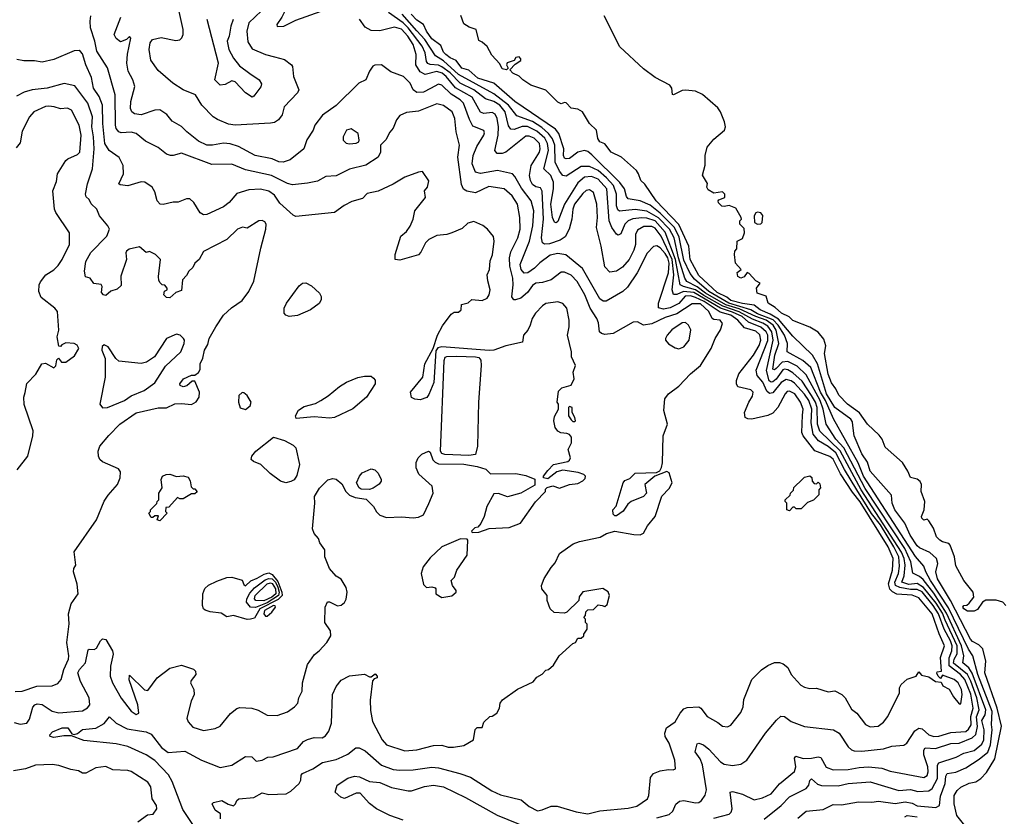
# Model space of a CAD drawing. Extents: x 2210602 to 2357277, y 510288 to 673808.
# Tile 214 of 256: x 2309441 to 2315304, y 554460 to 559203. Entities that reach past the tile are written whole.
import ezdxf

# ---------------------------------------------------------------- set-up
doc = ezdxf.new("R2010")
doc.units = 0

msp = doc.modelspace()

# ---------------------------------------------------------------- linework, layer by layer
at = {"layer": '0CON05XD'}
for points in [[(2310975, 559162.5), (2311015, 559164), (2311085, 559200), (2311236, 559254), (2311266.2, 559275), (2311294.5, 559385), (2311296.7, 559455), (2311267.9, 559525), (2311215, 559575.5), (2311185, 559574), (2311156, 559545), (2311137.5, 559495), (2311079.2, 559405), (2311035.8, 559285), (2311002.9, 559217.1), (2310973.3, 559175), (2310975, 559162.5)], [(2310880.6, 559255), (2310805.6, 559185), (2310793.6, 559135), (2310800.2, 559070.2), (2310825, 559030), (2310905, 558995.7), (2310957.7, 558982.3), (2311017.5, 558965), (2311060, 558935), (2311066.2, 558925), (2311072, 558865), (2311103.3, 558785), (2311095, 558767.5), (2311016.2, 558685), (2311004.3, 558635.7), (2310983.2, 558606.8), (2310958.7, 558591.3), (2310935, 558586.9), (2310725, 558575.6), (2310685, 558581.9), (2310618.7, 558608.7), (2310594, 558625), (2310525.8, 558695), (2310488.8, 558755), (2310415, 558786), (2310354, 558825), (2310265, 558900), (2310222.7, 558962.7), (2310212.5, 559025), (2310218.8, 559065), (2310232.5, 559085), (2310283.9, 559096.1), (2310371.7, 559078.3), (2310395, 559083.3), (2310406.7, 559095), (2310413.8, 559115), (2310414, 559145), (2310391.4, 559251.4)], [(2314155.5, 556965), (2314100.6, 557050.6), (2314045, 557101.2), (2314015, 557119.3), (2313995, 557123.3), (2313985, 557118.9), (2313945, 557062.8), (2313925, 557046.5), (2313915, 557045.3), (2313903.8, 557053.8), (2313887.7, 557115), (2313927.6, 557295), (2313919.6, 557345), (2313895, 557379.3), (2313866.7, 557396.7), (2313805, 557419.2), (2313725, 557464.4), (2313628.2, 557498.2), (2313515, 557561.1), (2313465, 557595.7), (2313393.6, 557613.6), (2313374.2, 557624.2), (2313347.1, 557775), (2313285, 557938.6), (2313225, 558004.5), (2313175, 558022.2), (2313145, 558024.3), (2313092.3, 558017.7), (2313063.7, 558006.3), (2313045.4, 557985), (2313021.3, 557928.7), (2313005, 557920.8), (2312995, 557927.1), (2312966.2, 557965), (2312950.8, 558005), (2312937.1, 558195), (2312885, 558252.8), (2312845, 558269.7), (2312804.8, 558265.2), (2312765, 558230.9), (2312684.6, 558105), (2312645, 558001.2), (2312635, 557993.8), (2312625, 557996.7), (2312613.9, 558025), (2312603.1, 558105), (2312620.3, 558195), (2312620.3, 558235), (2312604.8, 558274.8), (2312561.8, 558315), (2312589.1, 558425), (2312584.8, 558465), (2312567.8, 558497.8), (2312519.5, 558539.5), (2312465, 558566.2), (2312433.8, 558566.2), (2312385, 558549.5), (2312365, 558551.4), (2312351.9, 558571.9), (2312331.2, 558655), (2312300.9, 558695), (2312265, 558716.6), (2312215, 558731.3), (2312145, 558786.1), (2312064.6, 558824.6), (2312005, 558885.6), (2311955, 558922.3), (2311935, 558932), (2311885.8, 558935.8), (2311872.1, 558942.1), (2311863.3, 558955), (2311854.8, 559005), (2311837.8, 559045), (2311754.8, 559155), (2311725, 559184), (2311636.6, 559246.6)], [(2312910, 555715), (2312925, 555710), (2312938.3, 555721.7), (2312953.3, 555775), (2312945, 555797.5), (2312913.9, 555816.1), (2312794.1, 555795.9), (2312773, 555767), (2312770, 555745), (2312700, 555675), (2312685, 555670), (2312623, 555673), (2312600, 555695), (2312582.5, 555745), (2312582.5, 555775), (2312551.2, 555815), (2312548.8, 555835), (2312564.3, 555875.7), (2312605, 555941.2), (2312630, 555970), (2312655.9, 556024.1), (2312737.3, 556082.7), (2312775, 556097.1), (2312897.3, 556122.7), (2312935, 556143.8), (2312985, 556157.5), (2313097.3, 556137.3), (2313135, 556137.1), (2313155, 556146), (2313180.3, 556189.7), (2313224.2, 556245.8), (2313263.9, 556366.1), (2313308.3, 556411.7), (2313326.2, 556445), (2313307.5, 556505), (2313295, 556512.5), (2313223.9, 556486.1), (2313163.6, 556436.4), (2313172.5, 556385), (2313156.1, 556363.9), (2313082.5, 556335), (2313062, 556318), (2313035, 556277.5), (2312995, 556250), (2312985, 556250), (2312975, 556260), (2312973.3, 556285), (2312993.3, 556306.7), (2313034.3, 556445.7), (2313045, 556460), (2313075, 556472.5), (2313105, 556502.5), (2313232.9, 556507.1), (2313252.7, 556517.3), (2313263.6, 556536.4), (2313269.5, 556565), (2313273.5, 556726.5), (2313297.5, 556795), (2313277, 556877), (2313281.8, 556945), (2313305, 556976), (2313365, 557022), (2313435, 557093.8), (2313495.9, 557144.1), (2313559.2, 557245), (2313583.3, 557305), (2313613.9, 557356.1), (2313626.2, 557395), (2313612.5, 557415), (2313575, 557417.5), (2313565, 557424), (2313545, 557466.6), (2313495, 557510.6), (2313445, 557512.1), (2313355, 557452.1), (2313285, 557429.5), (2313205, 557391.8), (2313155, 557384.3), (2313120, 557405), (2313095, 557402), (2312975, 557335.7), (2312925, 557328), (2312905, 557333.8), (2312894.4, 557344.4), (2312888.3, 557398.3), (2312878.6, 557425), (2312837.1, 557485), (2312806.2, 557565), (2312760.8, 557645), (2312725, 557681.2), (2312685, 557698.9), (2312665, 557699.2), (2312605, 557653.5), (2312555, 557637.5), (2312515, 557633.6), (2312495, 557621.1), (2312465, 557579.4), (2312425.8, 557545), (2312394.2, 557534.2), (2312383.3, 557535), (2312372.2, 557552.2), (2312379.6, 557625), (2312377.1, 557665), (2312360, 557735), (2312357.3, 557785), (2312365, 557820), (2312406.4, 557905), (2312421.2, 557955), (2312420, 558025), (2312404.6, 558104.6), (2312373.1, 558155), (2312325, 558196.9), (2312235, 558209.4), (2312155, 558173.1), (2312103, 558183), (2312083.5, 558193.5), (2312072, 558222), (2312050, 558385), (2312060, 558455), (2312040, 558535), (2312033.1, 558615), (2312015.7, 558655), (2311965, 558691.9), (2311925, 558701.1), (2311815, 558657.5), (2311745, 558650.8), (2311705, 558633.3), (2311685, 558606.7), (2311665, 558556.2), (2311645, 558533.8), (2311622.1, 558487.9), (2311590, 558455), (2311590, 558415), (2311576.7, 558385), (2311502.7, 558337.3), (2311405, 558313.8), (2311325, 558274.2), (2311265, 558270), (2311215, 558242), (2311155, 558228.8), (2311065, 558220), (2311035, 558227.5), (2310941.2, 558275), (2310785, 558309.5), (2310705, 558343.1), (2310585, 558341.2), (2310405, 558407.5), (2310355, 558393.8), (2310340, 558395), (2310315, 558403.3), (2310265, 558441.2), (2310190.3, 558480.3), (2310135, 558525.7), (2310105.9, 558534.1), (2310045, 558529.2), (2310031.2, 558535), (2310015.6, 558555), (2310010.8, 558575), (2310009.5, 558755), (2309965, 558916.2), (2309901.2, 559015), (2309889.5, 559075), (2309863.1, 559155), (2309860, 559195), (2309865.8, 559225)], [(2311361.2, 554815), (2311395, 554830.8), (2311442.3, 554867.7), (2311462, 554868), (2311499.3, 554849.3), (2311595.4, 554765.4), (2311665, 554739.4), (2311705.6, 554734.4), (2311785, 554736.7), (2311895, 554752.9), (2311935, 554748.1), (2312062.5, 554715), (2312125, 554694.3), (2312252.6, 554612.6), (2312305, 554587.5), (2312427.9, 554557.9), (2312475, 554518), (2312525, 554494), (2312551.7, 554498.3), (2312605, 554520), (2312641.7, 554521.7), (2312755, 554486.2), (2312825, 554474.3), (2312895, 554492.5), (2313065, 554508.1), (2313115, 554520), (2313178.8, 554565), (2313188, 554585), (2313197.7, 554692.3), (2313215, 554716.2), (2313255, 554731.2), (2313305, 554740), (2313333, 554737), (2313347, 554743), (2313341.2, 554795), (2313308.8, 554895), (2313283.8, 554935), (2313282, 554955), (2313292.7, 554987.3), (2313345, 555023.8), (2313373.8, 555075), (2313395, 555100), (2313415, 555108.8), (2313485, 555111.2), (2313496.7, 555105), (2313534.2, 555054.2), (2313598.3, 555018.3), (2313625, 554996.7), (2313655, 554993.3), (2313675, 555003.3), (2313735, 555077.5), (2313748.3, 555111.7), (2313753.8, 555155), (2313801.2, 555275), (2313857.3, 555332.7), (2313895, 555358.8), (2313935, 555376), (2313965.9, 555375.9), (2313987.7, 555367.7), (2314015.6, 555345.6), (2314034.5, 555304.5), (2314070, 555265), (2314092.1, 555242.1), (2314115, 555228.8), (2314145, 555221.2), (2314185, 555223.8), (2314255, 555202), (2314295, 555208), (2314335.8, 555185.8), (2314356.2, 555165), (2314395, 555098.8), (2314426, 555075), (2314477.9, 555007.9), (2314505, 554992.5), (2314552.3, 554997.7), (2314585, 555021.2), (2314610, 555055), (2314680, 555195), (2314680, 555225), (2314690, 555245), (2314725, 555277.5), (2314780, 555295), (2314795, 555320), (2314811.7, 555301.7), (2314855, 555290), (2314895, 555262.5), (2314928.3, 555258.3), (2314937, 555237), (2314976.4, 555216.4), (2315001.7, 555171.7), (2315035, 555130), (2315045, 555130), (2315053.8, 555185), (2315048.1, 555215), (2315030, 555255), (2315006.2, 555275), (2314935, 555300), (2314925, 555280), (2314910, 555295), (2314903, 555313), (2314905, 555320), (2314930, 555325), (2314924, 555405), (2314947.9, 555475), (2314916.4, 555546.4), (2314875, 555666.5), (2314795, 555761.5), (2314755, 555776.7), (2314665, 555783.8), (2314637.4, 555797.4), (2314623, 555813), (2314614.7, 555845), (2314637.4, 555925), (2314641.4, 555995), (2314612.1, 556065), (2314445, 556332.8), (2314399.9, 556389.9), (2314329, 556499), (2314285, 556586.2), (2314265, 556603.2), (2314176.2, 556636.2), (2314106.9, 556725), (2314099.2, 556745), (2314101.5, 556848.5), (2314105.4, 556885), (2314090.4, 556925), (2314056.9, 556975), (2314025, 556992.1), (2314011.4, 556988.6), (2313998.2, 556975), (2313955.4, 556895), (2313925, 556860.5), (2313895, 556846.9), (2313800, 556825), (2313775.9, 556825.9), (2313760, 556835), (2313757.5, 556865), (2313782.5, 556925), (2313805, 556961.2), (2313808.9, 556985), (2313795, 557000), (2313718.1, 557018.1), (2313709.2, 557035), (2313709.4, 557055), (2313723.1, 557095), (2313810.4, 557205), (2313845, 557263.3), (2313853.5, 557295), (2313847.5, 557327.5), (2313825, 557348.8), (2313757.5, 557367.5), (2313717.9, 557415), (2313675, 557443.9), (2313612.5, 557462.5), (2313516.2, 557525), (2313465, 557549.9), (2313435, 557558.1), (2313403.4, 557556.6), (2313365, 557513.5), (2313315, 557487.8), (2313275, 557480), (2313245, 557486.7), (2313245.6, 557515), (2313303.5, 557695), (2313307.5, 557752.5), (2313300.3, 557785), (2313285, 557811.7), (2313255, 557845.3), (2313235, 557857.5), (2313215, 557853.1), (2313177.2, 557812.8), (2313118.5, 557695), (2313060.1, 557609.9), (2313032.9, 557585), (2312933.2, 557526.8), (2312915, 557526.9), (2312895, 557540.8), (2312792.4, 557722.4), (2312693.4, 557803.4), (2312645, 557811.3), (2312599.3, 557800.7), (2312537.5, 557755), (2312506.2, 557723.8), (2312466.2, 557695), (2312445, 557694.3), (2312427.1, 557715), (2312420.5, 557745), (2312477.3, 557885), (2312497.3, 557975), (2312502.7, 558065), (2312486.2, 558125), (2312429.2, 558199.2), (2312390.2, 558270.2), (2312375.4, 558285.4), (2312286.1, 558306.1), (2312185, 558288.2), (2312155, 558295.8), (2312135.5, 558345), (2312140.4, 558395), (2312162.3, 558447.7), (2312205.6, 558515), (2312209.4, 558529.4), (2312205, 558543.3), (2312140, 558570), (2312118.7, 558608.7), (2312084.5, 558705), (2312064.4, 558725), (2312009.7, 558759.7), (2311955, 558812.9), (2311935, 558818.6), (2311887.3, 558792.7), (2311845, 558770.5), (2311805, 558769.2), (2311784.5, 558784.5), (2311765.5, 558825.5), (2311726.7, 558865), (2311651.7, 558891.7), (2311595, 558933.3), (2311555, 558932.5), (2311543.6, 558926.4), (2311523.9, 558896.1), (2311502.5, 558845), (2311460, 558825), (2311325, 558691.2), (2311244, 558635), (2311198.8, 558575), (2311188, 558545), (2311151.4, 558488.6), (2311133.3, 558435), (2311052.3, 558367.7), (2311010, 558355), (2310985, 558356), (2310945, 558374), (2310843.3, 558395), (2310745, 558448.6), (2310695, 558462.9), (2310655, 558466.9), (2310590, 558455), (2310555, 558455.5), (2310505, 558480), (2310436.2, 558535), (2310405, 558566.2), (2310348.3, 558598.3), (2310318.3, 558638.3), (2310275, 558666.2), (2310245.9, 558664.1), (2310165, 558635.6), (2310125, 558641.9), (2310109.2, 558655), (2310101.4, 558675), (2310103.3, 558715), (2310126.9, 558805), (2310115.5, 558845.5), (2310087, 558897), (2310080, 558945), (2310082.4, 558997.6), (2310103, 559093), (2310095, 559102.5), (2310076.7, 559085), (2310041.7, 559071.7), (2310015, 559090), (2310003.3, 559115), (2310042.7, 559217.3)], [(2310711.5, 559205), (2310697.5, 559165), (2310688.6, 559105), (2310675.7, 559074.3), (2310686.3, 559026.3), (2310713.7, 558973.7), (2310749.1, 558929.1), (2310811.7, 558881.7), (2310866.7, 558845), (2310880.7, 558820.7), (2310877.3, 558802.7), (2310835, 558747.5), (2310825, 558742.5), (2310785, 558766.7), (2310725, 558832), (2310705, 558838), (2310665, 558816.2), (2310635, 558813.8), (2310602.5, 558845), (2310624.3, 558945), (2310557.5, 559205)], [(2313501.2, 554555), (2313523, 554587), (2313531.2, 554618.8), (2313506.8, 554766.8), (2313492.4, 554802.4), (2313464.2, 554845), (2313475, 554892.5), (2313485, 554896.2), (2313513.8, 554885), (2313545, 554860), (2313614, 554785), (2313635, 554770.8), (2313685, 554762), (2313735, 554771.2), (2313771.2, 554795), (2313881.2, 554955), (2313946.8, 555033.2), (2313973.6, 555056.4), (2313995, 555053.8), (2314035, 555024), (2314115, 554996), (2314287.5, 554975), (2314320, 554955), (2314375, 554873.8), (2314395, 554856.2), (2314410.9, 554850.9), (2314455, 554847.5), (2314585, 554862.9), (2314635, 554877.5), (2314705, 554883.8), (2314724.2, 554895.8), (2314771.5, 554968.5), (2314795, 554984.4), (2314815, 554982.2), (2314855, 554945.4), (2314885, 554935.3), (2314915, 554938.2), (2314985, 554958.8), (2315075, 554965.9), (2315091.6, 554978.4), (2315106.2, 555005), (2315105.2, 555055), (2315117.6, 555105), (2315105, 555187.5), (2315069.1, 555275), (2315043.8, 555305), (2314975.8, 555355.8), (2314975.9, 555404.1), (2314991, 555445), (2314993.8, 555475), (2314984.1, 555505), (2314945.8, 555575), (2314911.3, 555665), (2314881, 555715), (2314815, 555796.5), (2314785, 555810.5), (2314745, 555810.1), (2314681.9, 555821.9), (2314656.9, 555835), (2314651.9, 555855), (2314673.3, 555905), (2314679.7, 555949.7), (2314675.1, 556005), (2314645.4, 556065), (2314566.4, 556195), (2314514, 556264), (2314425.9, 556405), (2314352.9, 556525), (2314301.6, 556625), (2314255, 556662.2), (2314198, 556695), (2314166.1, 556735), (2314153.4, 556803.4), (2314157.1, 556885), (2314139.4, 556935), (2314115, 556973.1), (2314055, 557040), (2314035, 557053.7), (2314005, 557061.3), (2313975, 557044), (2313925, 556982.5), (2313905, 556978.5), (2313890.7, 556990.7), (2313865.5, 557045.5), (2313832.9, 557085), (2313826.9, 557116.9), (2313896.2, 557293.8), (2313896.8, 557325), (2313886.7, 557345), (2313855, 557372.8), (2313781.6, 557401.6), (2313743.3, 557435), (2313685, 557462.6), (2313614.8, 557484.8), (2313455, 557579.2), (2313394.4, 557585.6), (2313355, 557567.6), (2313335, 557567.8), (2313326.7, 557595), (2313336.6, 557685), (2313327.1, 557775), (2313260.8, 557915), (2313225, 557961.8), (2313205, 557972.5), (2313158.1, 557971.9), (2313119.1, 557950.9), (2313107.5, 557925), (2313107.5, 557865), (2313098.3, 557831.7), (2313069.4, 557775), (2313029.8, 557730.2), (2312995, 557706), (2312955, 557700), (2312925, 557732.5), (2312904.2, 557855), (2312876.7, 557965), (2312881.1, 558025), (2312877.5, 558105), (2312857.1, 558175), (2312835, 558190.8), (2312815, 558185.7), (2312795, 558167.8), (2312745.3, 558104.7), (2312733.9, 558075), (2312729.1, 558015), (2312713.5, 557955), (2312689.3, 557910.7), (2312659.1, 557890.9), (2312595, 557867.7), (2312566.4, 557866.4), (2312554.6, 557874.6), (2312548.9, 557905), (2312561, 558015), (2312552.5, 558182.5), (2312541.4, 558201.4), (2312515, 558207.5), (2312495, 558221.4), (2312481.8, 558245), (2312476.2, 558275), (2312486.2, 558335), (2312535.9, 558415), (2312541.2, 558435), (2312536.6, 558465), (2312505, 558496.7), (2312475, 558510.3), (2312455, 558508.9), (2312335, 558414.4), (2312315, 558405.7), (2312285, 558406.2), (2312270.8, 558425), (2312289.6, 558515), (2312291.6, 558565), (2312284.7, 558614.7), (2312271.4, 558641.4), (2312255, 558650.6), (2312205, 558644.5), (2312185, 558652.5), (2312135, 558741.8), (2312036.3, 558796.3), (2311981.2, 558865), (2311956.1, 558885), (2311925, 558893.8), (2311855, 558877.3), (2311825, 558892.1), (2311800.7, 558935), (2311802.2, 558995), (2311784.7, 559055), (2311752.8, 559105), (2311715, 559145.8), (2311672.4, 559157.6), (2311586.6, 559136.6), (2311535, 559138.9), (2311497.5, 559157.5), (2311465.4, 559205.4)], [(2313875, 554443.1), (2313974.7, 554525.3), (2314025, 554575.6), (2314125, 554626.9), (2314140.5, 554645), (2314146.1, 554673.9), (2314155, 554683.3), (2314191.9, 554651.9), (2314214.6, 554644.6), (2314315, 554642.5), (2314375, 554655.4), (2314505.4, 554665.4), (2314675, 554613.8), (2314745, 554619.5), (2314788.6, 554608.6), (2314855, 554612.3), (2314875, 554625.6), (2314905.8, 554685), (2314905.9, 554764.1), (2314915, 554779.1), (2315017.7, 554812.3), (2315063.8, 554836.2), (2315125, 554852.5), (2315171, 554889), (2315181.6, 554915), (2315183.5, 554975), (2315169.5, 555030.5), (2315189.7, 555065), (2315194, 555095), (2315113, 555313), (2315093.6, 555343.6), (2315057.1, 555375), (2315063.4, 555415), (2315049.5, 555475), (2314959.8, 555669.8), (2314885, 555789.6), (2314820.5, 555870.5), (2314798.2, 555888.2), (2314758.8, 555908.8), (2314747.2, 555975), (2314711, 556055), (2314475, 556411.4), (2314349.2, 556655), (2314301.7, 556705), (2314244.2, 556795), (2314225.6, 556885), (2314207.6, 556935), (2314125, 557087.7), (2314070.1, 557140.1), (2314015, 557168.6), (2313980.4, 557165), (2313945, 557125.4), (2313935, 557117.9), (2313925, 557122), (2313937.3, 557205), (2313962.1, 557275), (2313946.1, 557353.9), (2313926.8, 557385), (2313885, 557414.2), (2313824.2, 557435), (2313725, 557480.9), (2313646.3, 557506.3), (2313525, 557574.1), (2313475, 557613.3), (2313414.3, 557644.3), (2313401.9, 557665), (2313364.9, 557785), (2313337.9, 557905), (2313310, 557955), (2313245, 558023.2), (2313175, 558063.5), (2313105, 558072.2), (2313012.4, 558062.4), (2313001.9, 558071.9), (2312994.2, 558095), (2312994.3, 558164.3), (2312977, 558215), (2312935, 558261.9), (2312885, 558305.8), (2312835, 558328.8), (2312785, 558328.2), (2312695, 558270.8), (2312675, 558275.6), (2312655, 558301.9), (2312629.1, 558355), (2312627.1, 558455), (2312613.4, 558493.4), (2312590.5, 558525), (2312550.9, 558560.9), (2312495, 558596.8), (2312400.8, 558630.8), (2312352.1, 558695), (2312265, 558761.4), (2312055, 558877.3), (2311965, 558957.8), (2311917.7, 558987.7), (2311853.2, 559085), (2311805.8, 559135.8), (2311718.8, 559235)], [(2314075, 554450), (2314125, 554492), (2314225, 554501.9), (2314285, 554530.8), (2314335, 554528.9), (2314435, 554545.7), (2314515, 554544.4), (2314555, 554551.1), (2314655, 554537.5), (2314713.1, 554546.9), (2314755, 554539.1), (2314785, 554522.5), (2314896.7, 554513.3), (2314917.5, 554525), (2314925, 554580), (2314950.9, 554655), (2314955, 554698.8), (2314963.2, 554715), (2315015.9, 554724.1), (2315075, 554750), (2315155, 554800), (2315206.7, 554843.3), (2315220.9, 554885), (2315232.5, 554975), (2315227.7, 555007.7), (2315231.2, 555085), (2315146.2, 555305), (2315116.1, 555415), (2315090, 555455), (2314971.1, 555701.1), (2314863.7, 555865), (2314835.8, 555915), (2314825, 555950), (2314775, 556006.2), (2314465, 556484.7), (2314433, 556565), (2314286.6, 556826.6), (2314238.6, 556935), (2314209.5, 556985), (2314152.3, 557132.3), (2314104.8, 557174.8), (2314011.4, 557225), (2314012.7, 557275), (2313995.7, 557325.7), (2313957.6, 557385), (2313926.7, 557416.7), (2313835, 557452.8), (2313795, 557476.5), (2313662.7, 557515), (2313544.8, 557585), (2313458.8, 557658.8), (2313432.7, 557692.7), (2313395, 557771.5), (2313367.6, 557907.6), (2313340.2, 557965), (2313255, 558051.7), (2313195, 558097.9), (2313136.4, 558123.6), (2313065, 558137.1), (2313055, 558151.2), (2313042.5, 558195), (2313014.1, 558234.1), (2312847.7, 558397.7), (2312825, 558418.2), (2312805, 558423.5), (2312765, 558414.4), (2312715, 558377.3), (2312695, 558373.8), (2312685, 558379.4), (2312678.8, 558395), (2312680.5, 558435), (2312651.2, 558525), (2312631, 558551), (2312389.6, 558715), (2312265.3, 558825.3), (2312170, 558855), (2312115, 558903.4), (2312074.5, 558915), (2312040.8, 558960.8), (2312005, 558975.4), (2311977.9, 558995), (2311965, 559009.4), (2311948.9, 559048.9), (2311895, 559089.5), (2311863.2, 559135), (2311845.3, 559175.3), (2311805, 559200.4), (2311772.4, 559235)], [(2315068.8, 554405), (2315020.9, 554465), (2315004.5, 554535), (2315005.7, 554585), (2315024, 554615), (2315045, 554633.8), (2315095, 554657.5), (2315135, 554665.8), (2315165, 554685.8), (2315198.9, 554721.1), (2315247.9, 554802.1), (2315287.9, 554997.9), (2315261.1, 555105), (2315188, 555315), (2315193.8, 555385), (2315176.5, 555456.5), (2315151.9, 555481.9), (2315115, 555501.5), (2315102.8, 555515), (2314984.3, 555744.3), (2314906.9, 555875), (2314895.4, 555915), (2314907.3, 555965), (2314900.5, 555995), (2314860.9, 556030.9), (2314798.4, 556058.4), (2314785, 556071.1), (2314744.1, 556135), (2314711.5, 556205), (2314651.5, 556285), (2314636.5, 556325), (2314632.3, 556372.3), (2314504.8, 556514.8), (2314489.4, 556569.4), (2314455, 556619.2), (2314409.5, 556725), (2314402, 556788), (2314399.8, 556809.8), (2314390.5, 556825), (2314295, 556894.7), (2314245.5, 556975), (2314191.4, 557155), (2314161.8, 557205), (2314045, 557319.1), (2313960.1, 557420.1), (2313910.7, 557450.7), (2313850, 557475), (2313814.2, 557504.2), (2313745, 557513), (2313675, 557531.9), (2313651.3, 557551.3), (2313595, 557578.4), (2313485, 557680.7), (2313434.2, 557775), (2313424.8, 557854.8), (2313365, 557983.7), (2313231.6, 558125), (2313163, 558223), (2313138.8, 558245), (2313125.9, 558285.9), (2313113.3, 558305), (2313024.1, 558384.1), (2312963.3, 558415), (2312925, 558463.3), (2312895, 558476.7), (2312884.2, 558495), (2312876.7, 558545), (2312834, 558585), (2312792.5, 558655), (2312765, 558670), (2312725, 558676.7), (2312695, 558707.5), (2312685, 558710), (2312665, 558702.5), (2312645, 558712.5), (2312575, 558783.3), (2312485, 558812.5), (2312436.7, 558845), (2312416.1, 558866.1), (2312377.5, 558885), (2312360, 558905), (2312391.7, 558938.3), (2312425, 558960), (2312425, 558970), (2312415, 558982.5), (2312395, 558977.5), (2312385, 558960), (2312343.6, 558946.4), (2312340, 558935), (2312350, 558915), (2312340, 558905), (2312315, 558910), (2312300.7, 558940.7), (2312252.7, 558992.7), (2312225, 559042.5), (2312195, 559070), (2312175, 559080), (2312160, 559145), (2312118.3, 559158.3), (2312085, 559177.5), (2312068.3, 559228.3)], [(2315314, 555715), (2315294.5, 555734.5), (2315255, 555748.1), (2315193, 555747), (2315174.3, 555735.7), (2315145, 555692.5), (2315125, 555682.5), (2315085, 555682.5), (2315063.8, 555695), (2315057.5, 555705), (2315062.5, 555715), (2315081.7, 555718.3), (2315095, 555730), (2315123.3, 555765), (2315118.8, 555795), (2315063.8, 555863.8), (2315015, 555952.5), (2315007.5, 556005), (2314980.8, 556075), (2314974.3, 556084.3), (2314935, 556094.2), (2314920, 556105), (2314900, 556125), (2314882.5, 556175), (2314855, 556220), (2314845, 556230), (2314825, 556222.5), (2314812.5, 556235), (2314810, 556245), (2314827.5, 556285), (2314830, 556335), (2314808.8, 556395), (2314810, 556435), (2314803.6, 556453.6), (2314785, 556467.5), (2314745, 556477.5), (2314730, 556515), (2314697.1, 556567.1), (2314595, 556657.5), (2314576.7, 556705), (2314559.3, 556729.3), (2314490, 556795), (2314441.5, 556861.5), (2314370, 556915), (2314317.7, 556967.7), (2314300.8, 557005), (2314275, 557041.2), (2314255, 557093.3), (2314233.1, 557215), (2314240.9, 557260.9), (2314230.3, 557300.3), (2314195, 557342), (2314145, 557372), (2314045, 557412.5), (2314023.9, 557433.9), (2313978, 557455), (2313939.3, 557489.3), (2313898, 557515), (2313885, 557557.5), (2313832.5, 557575), (2313827.5, 557605), (2313850, 557635), (2313825, 557647.5), (2313785, 557692.5), (2313773, 557697), (2313755, 557672.5), (2313736.1, 557663.9), (2313716.7, 557675), (2313713, 557697), (2313737.5, 557715), (2313703, 557753), (2313697.5, 557805), (2313700, 557825), (2313711.7, 557838.3), (2313712.5, 557885), (2313745, 557900), (2313756.4, 557933.6), (2313755, 557960), (2313730, 557985), (2313730, 558005), (2313740, 558015), (2313737.5, 558025), (2313705, 558080), (2313665, 558097.5), (2313635, 558090), (2313623, 558093), (2313601.7, 558111.7), (2313600, 558125), (2313605, 558130), (2313640, 558145), (2313640, 558165), (2313625, 558177.5), (2313575, 558170), (2313540.7, 558190.7), (2313533.3, 558205), (2313537, 558227), (2313506.4, 558276.4), (2313522.5, 558337.5), (2313521.8, 558395), (2313535, 558443.8), (2313575, 558491.4), (2313638.2, 558545), (2313644, 558565), (2313637.3, 558595), (2313614.6, 558654.6), (2313598.3, 558678.3), (2313507.8, 558757.8), (2313465, 558776.9), (2313405, 558783.8), (2313385, 558782.3), (2313335, 558756), (2313328.3, 558758.3), (2313324.4, 558795), (2313312.3, 558812.3), (2313225, 558858.5), (2313155, 558910.4), (2313015, 559041.1), (2312920.6, 559225)], [(2309483.3, 555015), (2309500.5, 555039.5), (2309519.8, 555110.2), (2309531.9, 555125), (2309545, 555130.4), (2309575, 555126.4), (2309635, 555085.6), (2309673.4, 555076.6), (2309815, 555088), (2309845, 555106.2), (2309858.6, 555125), (2309854.4, 555165), (2309803.3, 555263.3), (2309787.3, 555315), (2309796.7, 555335), (2309832.2, 555375), (2309848.8, 555451.2), (2309855, 555456.2), (2309885, 555454.2), (2309898.3, 555461.7), (2309922, 555505), (2309935, 555517.5), (2309955, 555512.5), (2309992.9, 555445), (2309997.5, 555425), (2309981.9, 555355), (2309980, 555295), (2309993.1, 555255), (2310045, 555163.8), (2310105, 555085.8), (2310135, 555067.5), (2310150.8, 555075), (2310145.3, 555125), (2310092.4, 555272.4), (2310095, 555300), (2310185, 555214), (2310205, 555208.8), (2310260, 555285), (2310335, 555342.9), (2310405, 555360), (2310475.5, 555335.5), (2310488, 555325), (2310489.2, 555305), (2310461.3, 555268.7), (2310457.5, 555255), (2310478.8, 555215), (2310480, 555185), (2310461.4, 555145), (2310436, 555045), (2310445, 555023.3), (2310471.4, 554991.4), (2310535, 554970.8), (2310605, 554984), (2310635, 554996.2), (2310696.8, 555073.2), (2310735, 555102.5), (2310752.1, 555107.9), (2310822.5, 555105), (2310861.7, 555091.7), (2310915, 555062.9), (2310975, 555061.4), (2311036.7, 555083.3), (2311078.3, 555111.7), (2311098, 555135), (2311104, 555165), (2311122.5, 555205), (2311126, 555255), (2311155.9, 555364.1), (2311195.8, 555424.2), (2311225, 555446.2), (2311270, 555495), (2311293.3, 555535), (2311292.5, 555565), (2311257.5, 555615), (2311260, 555705), (2311273.3, 555736.7), (2311285, 555737.5), (2311333.6, 555713.6), (2311355, 555716.7), (2311375.8, 555734.2), (2311385, 555752.5), (2311391.2, 555795), (2311385, 555822.5), (2311355, 555872.5), (2311325, 555890), (2311285.6, 555935.6), (2311258, 556005), (2311257.7, 556047.7), (2311229.3, 556089.3), (2311220, 556115), (2311195, 556143.3), (2311185, 556172.5), (2311199.2, 556325), (2311196.2, 556365), (2311225.9, 556414.1), (2311276.4, 556463.6), (2311305, 556471.2), (2311325, 556466.7), (2311359.3, 556439.3), (2311382.5, 556395), (2311405, 556372.5), (2311438.3, 556358.3), (2311505, 556347.5), (2311547.5, 556305), (2311565, 556272.5), (2311585, 556252.5), (2311625, 556238.8), (2311715, 556244), (2311785, 556238), (2311815, 556241.2), (2311846.2, 556255), (2311878, 556322), (2311903.3, 556385), (2311896.7, 556425), (2311817, 556497), (2311801.2, 556535), (2311802.3, 556567.7), (2311813.3, 556595), (2311835, 556616.7), (2311875, 556633.3), (2311885, 556627.5), (2311902.1, 556582.1), (2311915, 556568), (2311935, 556559.2), (2312085, 556557.8), (2312165, 556543.3), (2312217, 556527), (2312245, 556500), (2312395, 556500.8), (2312455, 556490), (2312508.3, 556468.3), (2312508.3, 556431.7), (2312425, 556383.8), (2312345, 556362.5), (2312291.7, 556381.7), (2312265, 556380), (2312222.5, 556305), (2312207.5, 556245), (2312187, 556203), (2312168.3, 556181.7), (2312151.7, 556178.3), (2312131.7, 556158.3), (2312135, 556150), (2312175, 556152.5), (2312237, 556173), (2312355, 556180), (2312423.6, 556206.4), (2312512.5, 556332.5), (2312572.5, 556395), (2312572.5, 556407.5), (2312581.7, 556418.3), (2312615, 556427.5), (2312655, 556414), (2312715, 556436.7), (2312765, 556442), (2312795, 556457.5), (2312808.3, 556471.7), (2312810, 556485), (2312800, 556495), (2312767, 556507), (2312675, 556521.2), (2312639.3, 556510.7), (2312585, 556470), (2312560, 556475), (2312560, 556485), (2312585, 556520), (2312620, 556555), (2312705, 556572.5), (2312715, 556580), (2312720, 556595), (2312707.5, 556645), (2312726.4, 556683.6), (2312727, 556717), (2312715, 556732.5), (2312699.5, 556739.5), (2312663.6, 556743.6), (2312645, 556752.5), (2312630, 556775), (2312621.2, 556815), (2312625, 556840), (2312650, 556885), (2312650, 556915), (2312642.5, 556925), (2312649.3, 556990.7), (2312669.3, 557010.7), (2312725, 557027.5), (2312742.5, 557065), (2312737.5, 557105), (2312750, 557145), (2312726.7, 557195), (2312726.2, 557225), (2312703.3, 557325), (2312713.3, 557375), (2312713.3, 557415), (2312700, 557485), (2312675, 557513.3), (2312645, 557523.8), (2312575, 557512.5), (2312555, 557500), (2312512.5, 557455), (2312492.5, 557425), (2312480, 557385), (2312466.2, 557355), (2312441.2, 557325), (2312435, 557283.3), (2312335, 557262), (2312264.2, 557235.8), (2312237.3, 557232.7), (2311955, 557255.7), (2311930.3, 557249.7), (2311918.3, 557231.7), (2311906.4, 557043.6), (2311878.3, 556971.7), (2311866.1, 556953.9), (2311825, 556940), (2311793.6, 556943.6), (2311773.6, 556953.6), (2311767.5, 556985), (2311842.5, 557075), (2311853.3, 557155), (2311902.5, 557245), (2311928.8, 557325), (2311959.5, 557380.5), (2312010.7, 557449.3), (2312028.3, 557461.7), (2312055, 557462.5), (2312070, 557475), (2312071.7, 557508.3), (2312111.7, 557518.3), (2312133.6, 557536.4), (2312195, 557532), (2312224.2, 557545.8), (2312236, 557565), (2312243.3, 557595), (2312228, 557648), (2312223.8, 557685), (2312238.8, 557715), (2312241.7, 557768.3), (2312256.1, 557803.9), (2312266.2, 557885), (2312263, 557913), (2312227.5, 557955), (2312198.3, 557978.3), (2312145, 558002.5), (2312109.3, 557990.7), (2312075, 557960), (2312015, 557933.3), (2311985, 557923.8), (2311925, 557918), (2311877.5, 557895), (2311856.7, 557875), (2311830.7, 557819.3), (2311815, 557803.8), (2311705, 557771.2), (2311677.5, 557775), (2311676.2, 557805), (2311711.2, 557915), (2311745, 557942.5), (2311765.8, 557974.2), (2311784.1, 558015.9), (2311793.3, 558065), (2311857.5, 558145), (2311852.5, 558185), (2311870, 558205), (2311877, 558243), (2311838.8, 558298.8), (2311815, 558296), (2311735, 558266), (2311665.6, 558224.4), (2311575, 558182.5), (2311510.8, 558169.2), (2311482.3, 558137.7), (2311418.8, 558121.2), (2311373, 558097), (2311315.7, 558054.3), (2311085, 558031.2), (2311068.8, 558038.8), (2310991.1, 558111.1), (2310958.6, 558158.6), (2310925, 558182.9), (2310875, 558193.5), (2310805, 558190.6), (2310735, 558168.8), (2310688.8, 558115), (2310655, 558089.2), (2310555, 558043.8), (2310535, 558041.2), (2310515, 558053.3), (2310478.8, 558115), (2310455, 558136.2), (2310435, 558136.2), (2310385, 558116.2), (2310354.2, 558115.8), (2310295, 558102), (2310277.5, 558105), (2310260, 558125), (2310245, 558177.5), (2310229.2, 558205), (2310186.6, 558236.6), (2310165, 558238.6), (2310085, 558214.2), (2310039.3, 558219.3), (2310032.5, 558225), (2310058.6, 558285), (2310056.7, 558335), (2310033.4, 558383.4), (2309973.7, 558423.7), (2309948.2, 558465), (2309935.4, 558585.4), (2309934.7, 558695), (2309915.4, 558745.4), (2309880.5, 558795), (2309868.9, 558858.9), (2309835.4, 558935), (2309815, 559000), (2309804.1, 559014.1), (2309795, 559018.8), (2309765, 559016.7), (2309645, 558966), (2309575, 558949.2), (2309528.8, 558958.8), (2309465, 558958), (2309425, 558966.2)], [(2309415, 555203.3), (2309455, 555205.8), (2309542.5, 555235), (2309635, 555238), (2309668.8, 555251.2), (2309688, 555275), (2309703.1, 555335), (2309731.9, 555395), (2309734.1, 555415.9), (2309722.9, 555495), (2309735.9, 555605.9), (2309731.2, 555665), (2309747.5, 555725), (2309790, 555785), (2309783, 555843), (2309761.2, 555915), (2309763.6, 555936.4), (2309776.2, 555955), (2309766.2, 556035), (2309898.9, 556225), (2309945, 556336.2), (2309967.6, 556372.4), (2310023.8, 556435), (2310038.8, 556475), (2310040.7, 556510.7), (2310029.7, 556529.7), (2309935, 556571.4), (2309919.2, 556585), (2309910, 556605), (2309909.4, 556635), (2309919.4, 556665), (2309972.2, 556727.8), (2310037.1, 556795), (2310135, 556862.5), (2310265, 556892.5), (2310315, 556892), (2310365, 556916.7), (2310405, 556918.8), (2310465, 556911.2), (2310491.7, 556928.3), (2310510, 556955), (2310511.2, 556985), (2310485, 557050), (2310468.3, 557051.7), (2310436.1, 557023.9), (2310415, 557017.5), (2310397.5, 557025), (2310393.8, 557035), (2310416.7, 557065), (2310465, 557086.7), (2310485, 557087.5), (2310505, 557102.5), (2310515, 557120), (2310516.7, 557155), (2310532.3, 557187.7), (2310542.5, 557235), (2310560.9, 557269.1), (2310570, 557305), (2310610, 557375), (2310655.4, 557444.6), (2310702.2, 557487.8), (2310765, 557530.8), (2310805.4, 557584.6), (2310834.6, 557645.4), (2310877.2, 557842.8), (2310907.1, 557955), (2310908, 557985), (2310900.5, 558000.5), (2310885, 558007.5), (2310864.3, 558005.7), (2310795, 557962.5), (2310767, 557967), (2310737.5, 557955), (2310675, 557893.8), (2310536.1, 557823.9), (2310510, 557775), (2310485, 557753.3), (2310472.3, 557727.7), (2310447.5, 557705), (2310435, 557680), (2310410, 557655), (2310405, 557590), (2310371.7, 557578.3), (2310335, 557547.5), (2310315, 557550), (2310300, 557565), (2310303.8, 557586.2), (2310320, 557595), (2310320, 557605), (2310305, 557622.5), (2310290, 557625), (2310277, 557637), (2310270.7, 557650.7), (2310267.5, 557675), (2310280, 557775), (2310250, 557805), (2310215, 557822.5), (2310195, 557817.5), (2310155, 557850), (2310093.6, 557836.4), (2310077.5, 557825), (2310073.3, 557815), (2310077.5, 557775), (2310043.9, 557676.1), (2310045, 557620), (2310020.7, 557599.3), (2309983, 557587), (2309955, 557560), (2309940, 557565), (2309928.3, 557578.3), (2309932.5, 557615), (2309926.2, 557626.2), (2309883, 557633), (2309860, 557665), (2309833, 557673), (2309826.7, 557705), (2309834.3, 557764.3), (2309865, 557816.7), (2309960, 557915), (2309975.8, 557955), (2309966.2, 557975), (2309916.7, 558035), (2309900, 558075), (2309867, 558107), (2309855, 558132.5), (2309837.5, 558147.5), (2309834, 558164), (2309845.8, 558225), (2309874.1, 558315), (2309885.2, 558435), (2309881.4, 558505), (2309870, 558565), (2309875.4, 558625), (2309847.7, 558705), (2309769.1, 558809.1), (2309706.1, 558823.9), (2309605, 558795.7), (2309515, 558785.7), (2309467.9, 558772.1), (2309422.4, 558747.6)], [(2309426.3, 556523.7), (2309490, 556605), (2309518.8, 556725), (2309520.8, 556755), (2309467, 556913), (2309466.7, 556955), (2309473.3, 556983.3), (2309483.9, 557036.1), (2309538.3, 557091.7), (2309572.5, 557155), (2309595, 557157.5), (2309645, 557130), (2309657, 557143), (2309663, 557177), (2309671.7, 557188.3), (2309690, 557165), (2309715, 557163.8), (2309768.3, 557201.7), (2309792.5, 557245), (2309782.5, 557265), (2309765, 557276.2), (2309715, 557280), (2309692, 557268), (2309685, 557257.5), (2309675, 557260), (2309664.4, 557315), (2309674.2, 557355), (2309667.3, 557465), (2309650, 557485), (2309568.8, 557548.8), (2309556.1, 557583.9), (2309556.4, 557623.6), (2309565, 557642.5), (2309596.2, 557685), (2309645.5, 557714.5), (2309670.3, 557739.7), (2309694.5, 557775.5), (2309738.1, 557865), (2309738, 557935), (2309656.2, 558055), (2309648.8, 558075), (2309638.8, 558185), (2309659.5, 558240.5), (2309666.2, 558285), (2309715.9, 558364.1), (2309727.5, 558375), (2309785, 558400), (2309800, 558415), (2309808.2, 558515), (2309795.4, 558575.4), (2309748.8, 558665), (2309725, 558676), (2309685, 558672.5), (2309647.5, 558685), (2309615, 558688.1), (2309594.5, 558685.5), (2309525, 558653.8), (2309498.8, 558625), (2309455, 558540), (2309445, 558470), (2309419.3, 558440.7)], [(2311405, 558463.3), (2311445, 558467.5), (2311460, 558475), (2311462.5, 558485), (2311457.5, 558525), (2311415, 558552.5), (2311387.5, 558545), (2311366.7, 558505), (2311367.5, 558485), (2311385, 558467.5), (2311405, 558463.3)], [(2313835, 557986.2), (2313855, 557987.5), (2313862.5, 557995), (2313866.4, 558036.4), (2313855, 558052.5), (2313835, 558056.7), (2313825, 558052.5), (2313814, 558036), (2313816.1, 557996.1), (2313835, 557986.2)], [(2311045.9, 557435.9), (2311025, 557443.8), (2311015.9, 557455.9), (2311015.8, 557485), (2311030, 557515), (2311105, 557618.8), (2311125, 557634), (2311145.6, 557635.6), (2311179.1, 557619.1), (2311226.7, 557575), (2311236.7, 557555), (2311236.7, 557535), (2311225, 557513.8), (2311173.3, 557475), (2311095, 557442.5), (2311045.9, 557435.9)], [(2313365, 557244), (2313396.2, 557255), (2313428.1, 557295), (2313436.6, 557356.6), (2313424.3, 557384.3), (2313405, 557400), (2313385, 557399.2), (2313325, 557356.2), (2313296.7, 557325), (2313287.5, 557305), (2313287.5, 557295), (2313304.2, 557274.2), (2313345, 557248.8), (2313365, 557244)], [(2309935, 556892.5), (2309965, 556893.3), (2310065, 556935.7), (2310105, 556963.1), (2310183.3, 556995), (2310245, 557042), (2310309.7, 557140.3), (2310400, 557225), (2310421.2, 557275), (2310423.3, 557295), (2310417.5, 557305), (2310397.5, 557325), (2310375, 557330), (2310315.9, 557304.1), (2310243.9, 557196.1), (2310196.9, 557163.1), (2310165, 557155.8), (2310030.9, 557170.9), (2310013.3, 557185), (2309967.5, 557255), (2309945, 557267.5), (2309931.7, 557258.3), (2309930, 557235), (2309950, 557185), (2309950, 557075), (2309917.5, 556915), (2309935, 556892.5)], [(2312115, 556608.9), (2311973.6, 556613.6), (2311955, 556620), (2311946.9, 556635), (2311968.6, 557175), (2311975, 557193.8), (2311985, 557197.5), (2312045, 557200.8), (2312155.5, 557195.5), (2312175, 557191.4), (2312186.2, 557176.2), (2312188.9, 557145), (2312172.9, 556925), (2312167.8, 556665), (2312155, 556614.2), (2312115, 556608.9)], [(2311088.3, 556828.3), (2311082.5, 556845), (2311102.3, 556877.7), (2311135, 556900), (2311201.7, 556918.3), (2311235, 556936.2), (2311277.3, 556962.7), (2311345, 557020), (2311387.5, 557045), (2311455, 557073.3), (2311495, 557080), (2311535, 557080), (2311548.3, 557068.3), (2311557, 557057), (2311557.5, 557035), (2311506.7, 556955), (2311425, 556886), (2311315, 556834), (2311285, 556830.8), (2311195, 556838.8), (2311088.3, 556828.3)], [(2310785, 556882.5), (2310813.3, 556905), (2310820, 556925), (2310795.9, 556965.9), (2310775, 556982.5), (2310765, 556983.3), (2310746.7, 556965), (2310743.8, 556925), (2310755, 556892.5), (2310785, 556882.5)], [(2313575, 554450), (2313665, 554473.1), (2313677.5, 554485), (2313684.3, 554505), (2313672.5, 554605), (2313685, 554608), (2313745, 554592.9), (2313815, 554559.2), (2313865, 554570.8), (2313915, 554594.3), (2313965.6, 554654.4), (2314055, 554726.7), (2314062.5, 554755), (2314054.4, 554805.6), (2314062.1, 554817.9), (2314105.6, 554804.4), (2314155, 554805.7), (2314195, 554814.4), (2314211.3, 554811.3), (2314243.1, 554753.1), (2314285, 554736.7), (2314375, 554740), (2314438.8, 554751.2), (2314495, 554755.5), (2314575, 554746.9), (2314625, 554728.9), (2314825, 554690.6), (2314845, 554704.2), (2314851.5, 554725), (2314848.2, 554755), (2314823.8, 554826.2), (2314824.4, 554855), (2314832.7, 554867.3), (2314895, 554863.8), (2314985, 554893.6), (2315035, 554896.1), (2315113, 554927), (2315135, 554947.8), (2315145.2, 554994.8), (2315137.6, 555052.4), (2315154.4, 555095), (2315139.7, 555165), (2315104.9, 555264.9), (2315085, 555304.2), (2315002.1, 555372.1), (2315004.5, 555395), (2315022.7, 555427.3), (2315023.2, 555475), (2314952.7, 555627.3), (2314935, 555669.5), (2314898.5, 555728.5), (2314823.1, 555823.1), (2314785, 555846.9), (2314735, 555840), (2314694.6, 555855), (2314707.1, 555892.9), (2314713.8, 555955), (2314707, 555995), (2314692.3, 556032.3), (2314451.9, 556405), (2314326.9, 556636.9), (2314205, 556752.5), (2314192.3, 556795), (2314189.2, 556895), (2314179.5, 556925), (2314155.5, 556965)], [(2312745, 556810), (2312750, 556815), (2312747.5, 556835), (2312730, 556865), (2312730, 556895), (2312715, 556900), (2312710, 556895), (2312710, 556845), (2312725, 556820), (2312735, 556810), (2312745, 556810)], [(2311025, 556446.7), (2310995, 556456.2), (2310932.1, 556502.1), (2310877.5, 556555), (2310833, 556573), (2310820, 556585), (2310822.5, 556605), (2310847.5, 556635), (2310953, 556717), (2311017.7, 556697.7), (2311070.5, 556670.5), (2311086, 556655), (2311107.5, 556555), (2311090.7, 556489.3), (2311076.4, 556463.6), (2311055, 556453.3), (2311025, 556446.7)], [(2310275, 556220), (2310260, 556225), (2310268.3, 556248.3), (2310245, 556250), (2310235, 556240), (2310225, 556240), (2310210, 556265), (2310220, 556275), (2310220, 556285), (2310258.3, 556321.7), (2310260, 556335), (2310270, 556345), (2310270, 556385), (2310290, 556415), (2310283.3, 556465), (2310292.5, 556485), (2310313.9, 556496.1), (2310335, 556496.7), (2310375, 556482.5), (2310415, 556487.5), (2310445, 556480), (2310457, 556457), (2310461.7, 556421.7), (2310475, 556410), (2310485, 556410), (2310498.3, 556391.7), (2310485, 556380), (2310465, 556380), (2310415, 556350), (2310395, 556350), (2310381.7, 556358.3), (2310328.3, 556301.7), (2310311.7, 556298.3), (2310310, 556275), (2310320, 556265), (2310275, 556220)], [(2311525, 556406.7), (2311475, 556407.5), (2311462.5, 556415), (2311447.5, 556445), (2311463.8, 556485), (2311481.2, 556505), (2311535, 556528.8), (2311555, 556523.3), (2311575, 556503.3), (2311593.3, 556465), (2311593.3, 556455), (2311581.7, 556438.3), (2311545, 556413.3), (2311525, 556406.7)], [(2314025, 556280), (2314010, 556285), (2314010, 556325), (2314000, 556335), (2314000, 556345), (2314028.3, 556371.7), (2314030, 556385), (2314048.3, 556401.7), (2314051.7, 556418.3), (2314101.7, 556468.3), (2314115, 556480), (2314145, 556487.5), (2314157, 556477), (2314160, 556455), (2314171.7, 556441.7), (2314185, 556440), (2314195, 556450), (2314205, 556440), (2314210, 556415), (2314200, 556405), (2314200, 556375), (2314168.3, 556341.7), (2314131.7, 556328.3), (2314095, 556290), (2314065, 556290), (2314055, 556300), (2314045, 556300), (2314025, 556280)], [(2311955, 555763.3), (2312015, 555772.5), (2312040, 555795), (2312040, 555805), (2312017.5, 555835), (2312010, 555865), (2312030, 555885), (2312043.3, 555925), (2312106, 556015), (2312110, 556105), (2312105, 556110), (2312065, 556112.5), (2311955, 556063.8), (2311885, 556000), (2311843.8, 555945), (2311831.2, 555905), (2311845, 555840), (2311863, 555823), (2311895, 555827.5), (2311915, 555820), (2311920, 555815), (2311920, 555785), (2311955, 555763.3)], [(2310795, 555632.9), (2310715, 555656), (2310675, 555648.8), (2310640.5, 555670.5), (2310575, 555677.5), (2310545, 555688), (2310535.8, 555695.8), (2310530, 555715), (2310532, 555785), (2310542.7, 555817.3), (2310565, 555836.2), (2310615, 555861.2), (2310675, 555882), (2310703.6, 555883.6), (2310765, 555866.7), (2310775, 555840), (2310785, 555833.3), (2310816.9, 555863.1), (2310855, 555877.3), (2310897.4, 555902.6), (2310925, 555909.3), (2310945, 555900.2), (2310978.2, 555858.2), (2311003, 555795), (2311004.2, 555775), (2310979.8, 555750.2), (2310871.8, 555695), (2310839.3, 555640.7), (2310815, 555633.8), (2310795, 555632.9)], [(2310845, 555704.4), (2310816, 555706), (2310792.7, 555735), (2310794.6, 555755), (2310811.2, 555788.8), (2310839.9, 555820.1), (2310902.4, 555867.6), (2310925, 555876.1), (2310945, 555873.8), (2310964.1, 555855), (2310978.2, 555825), (2310987, 555795), (2310982.9, 555775), (2310915, 555732), (2310845, 555704.4)], [(2310895, 555742.9), (2310847.5, 555745), (2310839.6, 555755), (2310843.2, 555775), (2310915, 555845.2), (2310935, 555850.7), (2310945, 555846.7), (2310964.1, 555815), (2310965.6, 555785), (2310942.5, 555765), (2310895, 555742.9)], [(2310485, 554394), (2310411.9, 554501.9), (2310348.6, 554668.6), (2310328.2, 554708.2), (2310245, 554791.9), (2310195, 554826.7), (2310085, 554876.7), (2310015, 554891.8), (2309822.6, 554912.6), (2309748.8, 554938.8), (2309705, 554940.5), (2309645, 554929.2), (2309622.5, 554935), (2309620, 554945), (2309635.9, 554964.1), (2309695, 554986.9), (2309727.7, 554987.7), (2309751.2, 554951.2), (2309765, 554948), (2309785, 554953.8), (2309815, 554976.9), (2309895, 554984.4), (2309945, 555012.9), (2309975, 555053.3), (2310015.5, 555015.5), (2310081.9, 554981.9), (2310155, 554968.5), (2310195, 554962.5), (2310225, 554948.5), (2310285, 554869.4), (2310325, 554840), (2310425, 554847.5), (2310524.6, 554794.6), (2310635, 554752), (2310705, 554764), (2310785, 554817.5), (2310823.6, 554813.6), (2310848.3, 554788.3), (2310885, 554794), (2310918.3, 554811.7), (2310950, 554815), (2311095, 554863.8), (2311132, 554905), (2311155, 554918.1), (2311195, 554930.6), (2311242.7, 554927.3), (2311261.2, 554938.8), (2311282.7, 554967.3), (2311298, 555015), (2311304.3, 555185.7), (2311325, 555232.5), (2311355, 555270), (2311405, 555296.7), (2311495, 555307.5), (2311525, 555290), (2311535, 555290), (2311558.3, 555308.3), (2311570, 555295), (2311570, 555285), (2311551.7, 555278.3), (2311542.5, 555267.5), (2311527.7, 555152.3), (2311530.5, 555090.5), (2311542, 555025), (2311600, 554915), (2311625, 554885.8), (2311735, 554849.4), (2311805, 554855.8), (2311905, 554882.5), (2311954.1, 554884.1), (2311992.3, 554872.3), (2312025, 554871.2), (2312085, 554881.2), (2312142.5, 554915), (2312153, 554977), (2312165, 554990), (2312195, 554990), (2312205, 555020), (2312240, 555055), (2312255, 555057.5), (2312282.5, 555075), (2312297.5, 555105), (2312302.5, 555135), (2312317, 555153), (2312405, 555217.5), (2312499.3, 555260.7), (2312520.7, 555289.3), (2312553, 555307), (2312575, 555330), (2312590, 555335), (2312619.3, 555360.7), (2312653.6, 555416.4), (2312735, 555490), (2312750, 555495), (2312765, 555520), (2312785, 555520), (2312800, 555535), (2312800, 555545), (2312820, 555575), (2312820, 555605), (2312810, 555615), (2312810, 555635), (2312800, 555645), (2312810, 555655), (2312811.7, 555678.3), (2312825, 555690), (2312858.3, 555691.7), (2312885, 555720), (2312910, 555715)], [(2310915, 555651.2), (2310942.7, 555675), (2310964.5, 555705), (2310963, 555713), (2310953.3, 555715), (2310899.7, 555685), (2310895.3, 555665), (2310905, 555651.6), (2310915, 555651.2)], [(2309408.3, 555018.3), (2309445, 555008.1), (2309483.3, 555015)], [(2310636.7, 554445), (2310637.5, 554475), (2310605, 554497.5), (2310587.5, 554535), (2310595, 554542.5), (2310645, 554553.8), (2310682.1, 554532.1), (2310715, 554523.8), (2310726.1, 554533.9), (2310733.3, 554555), (2310745.8, 554564.2), (2310835, 554572.5), (2310885, 554600), (2310925, 554591.2), (2311027.5, 554595), (2311055, 554610), (2311105, 554656.2), (2311116, 554675), (2311116.7, 554705), (2311125, 554715.8), (2311186.4, 554743.6), (2311245, 554780), (2311325, 554798.9), (2311361.2, 554815)], [(2310145, 554426.7), (2310201.7, 554468.3), (2310236.1, 554473.9), (2310257.5, 554505), (2310256.7, 554525), (2310230, 554565), (2310221.2, 554635), (2310205, 554663.3), (2310105, 554728), (2310085, 554733.8), (2309995, 554736.7), (2309955, 554756.2), (2309895, 554750), (2309835, 554717.5), (2309815, 554717.5), (2309791.7, 554731.7), (2309745, 554740), (2309675, 554763.8), (2309635, 554768.8), (2309535, 554765.8), (2309475, 554743.3), (2309405, 554731.2)], [(2311725, 554437.1), (2311645, 554466), (2311566.7, 554505), (2311525, 554536.7), (2311467.7, 554597.7), (2311445, 554598), (2311375, 554566), (2311353.3, 554575), (2311320, 554605), (2311332.5, 554645), (2311395, 554687.5), (2311435, 554700), (2311465, 554695.7), (2311525, 554667.8), (2311585, 554662.7), (2311655, 554631.2), (2311755, 554611.8), (2311775, 554612.9), (2311851.3, 554638.7), (2311904.5, 554645.5), (2311965, 554636.5), (2312095, 554573.3), (2312285, 554466.5), (2312465, 554393.3)], [(2313235, 554452.3), (2313308.9, 554471.1), (2313329.7, 554490.3), (2313347.7, 554532.3), (2313369.5, 554550.5), (2313395, 554554.2), (2313465, 554540), (2313485, 554542.5), (2313501.2, 554555)], [(2314712.3, 554457.7), (2314725, 554465.7), (2314785, 554457.9)]]:
    msp.add_lwpolyline(points, dxfattribs=at)

doc.saveas('drawing.dxf')
